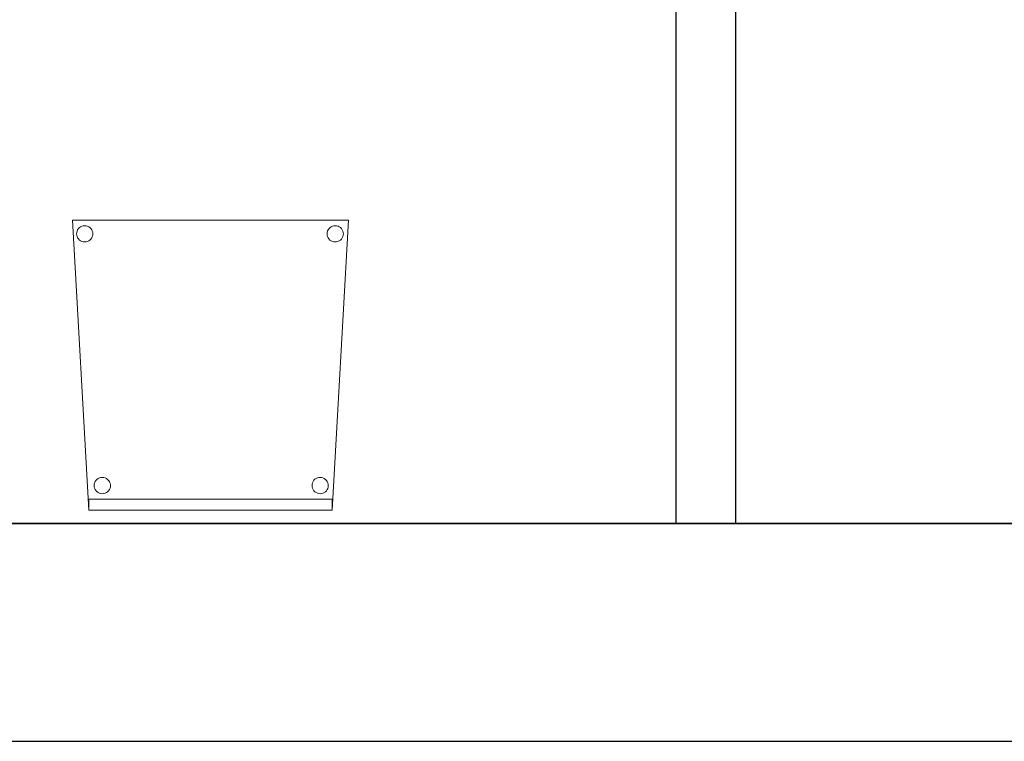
# Model space of a CAD drawing. Header units: metres. Extents: x 391.1 to 427.5, y 12.8 to 28.9.
# Tile 186 of 196: x 420 to 421.8, y 12.8 to 14.2. Entities that reach past the tile are written whole.
import ezdxf

# ---------------------------------------------------------------- set-up
doc = ezdxf.new("R2010")
doc.units = ezdxf.units.M
doc.layers.add('01_SUELOS', color=7, linetype='Continuous', lineweight=25, true_color=0x007f00)
for name, color, linetype, lineweight in [('02_MOBILIARIO', 7, 'Continuous', 18), ('A-DETL-____-MBND', 7, 'Continuous', 18), ('A-WALL-____-MCUT', 7, 'Continuous', 25), ('A-WALL-____-OTLN', 7, 'Continuous', 25)]:
    doc.layers.add(name, color=color, linetype=linetype, lineweight=lineweight)

# ---------------------------------------------------------------- blocks, each defined once
blk = doc.blocks.new('Family - Evans PA-152307-03_PCI_P0A')
at = {"layer": 'A-WALL-____-MCUT', "color": 253, "true_color": 0xaaaaaa}
for p, q in [((1.209, 0.11), (0, 0.11)), ((0, 0.11), (0, 0)), ((1.209, 0), (1.209, 0.11)), ((0, 0), (1.209, 0))]:
    blk.add_line(p, q, dxfattribs=at)
at = {"layer": 'A-WALL-____-OTLN', "color": 253, "true_color": 0xaaaaaa}
for p, q in [((1.209, 0.11), (0, 0.11)), ((0, 0.11), (0, 0)), ((1.209, 0), (1.209, 0.11)), ((0, 0), (1.209, 0))]:
    blk.add_line(p, q, dxfattribs=at)
at = {"layer": 'A-WALL-____-OTLN', "color": 253, "lineweight": 18, "true_color": 0xaaaaaa}
blk.add_line((0, 0), (1.209, 0), dxfattribs=at)
blk = doc.blocks.new('Family - Cadira confident_PA-152461-03_PCI_P0A')
at = {"layer": 'A-DETL-____-MBND', "color": 253, "true_color": 0xaaaaaa}
for p, q in [((0.03, 0), (0, 0.5326)), ((0, 0.5326), (0.5065, 0.5326)), ((0.5065, 0.5326), (0, 0.5326)), ((0, 0.5326), (0.03, 0)), ((0.5065, 0.5326), (0.4765, 0)), ((0.4765, 0), (0.5065, 0.5326)), ((0.0074, 0.5076), (0.0076, 0.5102)), ((0.0076, 0.5102), (0.0074, 0.5076)), ((0.0076, 0.505), (0.0074, 0.5076)), ((0.0074, 0.5076), (0.0076, 0.505)), ((0.0076, 0.5102), (0.0083, 0.5127)), ((0.0083, 0.5127), (0.0076, 0.5102)), ((0.0083, 0.5127), (0.0094, 0.515)), ((0.0094, 0.515), (0.0083, 0.5127)), ((0.0094, 0.515), (0.0109, 0.5172)), ((0.0109, 0.5172), (0.0094, 0.515)), ((0.0109, 0.5172), (0.0127, 0.519)), ((0.0127, 0.519), (0.0109, 0.5172)), ((0.0127, 0.519), (0.0149, 0.5205)), ((0.0149, 0.5205), (0.0127, 0.519)), ((0.0149, 0.5205), (0.0172, 0.5216)), ((0.0172, 0.5216), (0.0149, 0.5205)), ((0.0172, 0.5216), (0.0198, 0.5222)), ((0.0198, 0.5222), (0.0172, 0.5216)), ((0.0198, 0.5222), (0.0224, 0.5224)), ((0.0224, 0.5224), (0.0198, 0.5222)), ((0.0224, 0.5224), (0.0249, 0.5222)), ((0.0249, 0.5222), (0.0224, 0.5224)), ((0.0249, 0.5222), (0.0275, 0.5215)), ((0.0275, 0.5215), (0.0249, 0.5222)), ((0.0275, 0.5215), (0.0298, 0.5204)), ((0.0298, 0.5204), (0.0275, 0.5215)), ((0.0298, 0.5204), (0.0319, 0.5189)), ((0.0319, 0.5189), (0.0298, 0.5204)), ((0.0319, 0.5189), (0.0338, 0.5171)), ((0.0338, 0.5171), (0.0319, 0.5189)), ((0.0338, 0.5171), (0.0353, 0.5149)), ((0.0353, 0.5149), (0.0338, 0.5171)), ((0.0353, 0.5149), (0.0363, 0.5126)), ((0.0363, 0.5126), (0.0353, 0.5149)), ((0.0363, 0.5126), (0.037, 0.51)), ((0.037, 0.51), (0.0363, 0.5126)), ((0.037, 0.51), (0.0372, 0.5074)), ((0.0372, 0.5074), (0.037, 0.51)), ((0.0372, 0.5074), (0.037, 0.5049)), ((0.037, 0.5049), (0.0372, 0.5074)), ((0.4674, 0.5076), (0.4676, 0.5102)), ((0.4676, 0.5102), (0.4674, 0.5076)), ((0.4676, 0.505), (0.4674, 0.5076)), ((0.4674, 0.5076), (0.4676, 0.505)), ((0.4676, 0.5102), (0.4683, 0.5127)), ((0.4683, 0.5127), (0.4676, 0.5102)), ((0.4683, 0.5127), (0.4694, 0.515)), ((0.4694, 0.515), (0.4683, 0.5127)), ((0.4694, 0.515), (0.4709, 0.5172)), ((0.4709, 0.5172), (0.4694, 0.515)), ((0.4709, 0.5172), (0.4727, 0.519)), ((0.4727, 0.519), (0.4709, 0.5172)), ((0.4727, 0.519), (0.4749, 0.5205)), ((0.4749, 0.5205), (0.4727, 0.519)), ((0.4749, 0.5205), (0.4772, 0.5216)), ((0.4772, 0.5216), (0.4749, 0.5205)), ((0.4772, 0.5216), (0.4798, 0.5222)), ((0.4798, 0.5222), (0.4772, 0.5216)), ((0.4798, 0.5222), (0.4824, 0.5224)), ((0.4824, 0.5224), (0.4798, 0.5222)), ((0.4824, 0.5224), (0.4849, 0.5222)), ((0.4849, 0.5222), (0.4824, 0.5224)), ((0.4849, 0.5222), (0.4875, 0.5215)), ((0.4875, 0.5215), (0.4849, 0.5222)), ((0.4875, 0.5215), (0.4898, 0.5204)), ((0.4898, 0.5204), (0.4875, 0.5215)), ((0.4898, 0.5204), (0.4919, 0.5189)), ((0.4919, 0.5189), (0.4898, 0.5204)), ((0.4919, 0.5189), (0.4938, 0.5171)), ((0.4938, 0.5171), (0.4919, 0.5189)), ((0.4938, 0.5171), (0.4953, 0.5149)), ((0.4953, 0.5149), (0.4938, 0.5171)), ((0.4953, 0.5149), (0.4963, 0.5126)), ((0.4963, 0.5126), (0.4953, 0.5149)), ((0.4963, 0.5126), (0.497, 0.51)), ((0.497, 0.51), (0.4963, 0.5126)), ((0.497, 0.51), (0.4972, 0.5074)), ((0.4972, 0.5074), (0.497, 0.51)), ((0.4972, 0.5074), (0.497, 0.5049)), ((0.497, 0.5049), (0.4972, 0.5074)), ((0.0082, 0.5025), (0.0076, 0.505)), ((0.0076, 0.505), (0.0082, 0.5025)), ((0.0093, 0.5001), (0.0082, 0.5025)), ((0.0082, 0.5025), (0.0093, 0.5001)), ((0.0108, 0.498), (0.0093, 0.5001)), ((0.0093, 0.5001), (0.0108, 0.498)), ((0.0126, 0.4961), (0.0108, 0.498)), ((0.0108, 0.498), (0.0126, 0.4961)), ((0.0148, 0.4946), (0.0126, 0.4961)), ((0.0126, 0.4961), (0.0148, 0.4946)), ((0.0171, 0.4935), (0.0148, 0.4946)), ((0.0148, 0.4946), (0.0171, 0.4935)), ((0.0196, 0.4928), (0.0171, 0.4935)), ((0.0171, 0.4935), (0.0196, 0.4928)), ((0.0222, 0.4926), (0.0196, 0.4928)), ((0.0196, 0.4928), (0.0222, 0.4926)), ((0.0248, 0.4928), (0.0222, 0.4926)), ((0.0222, 0.4926), (0.0248, 0.4928)), ((0.0273, 0.4935), (0.0248, 0.4928)), ((0.0248, 0.4928), (0.0273, 0.4935)), ((0.0297, 0.4945), (0.0273, 0.4935)), ((0.0273, 0.4935), (0.0297, 0.4945)), ((0.0318, 0.496), (0.0297, 0.4945)), ((0.0297, 0.4945), (0.0318, 0.496)), ((0.0337, 0.4979), (0.0318, 0.496)), ((0.0318, 0.496), (0.0337, 0.4979)), ((0.0352, 0.5), (0.0337, 0.4979)), ((0.0337, 0.4979), (0.0352, 0.5)), ((0.0363, 0.5023), (0.0352, 0.5)), ((0.0352, 0.5), (0.0363, 0.5023)), ((0.037, 0.5049), (0.0363, 0.5023)), ((0.0363, 0.5023), (0.037, 0.5049)), ((0.4682, 0.5025), (0.4676, 0.505)), ((0.4676, 0.505), (0.4682, 0.5025)), ((0.4693, 0.5001), (0.4682, 0.5025)), ((0.4682, 0.5025), (0.4693, 0.5001)), ((0.4708, 0.498), (0.4693, 0.5001)), ((0.4693, 0.5001), (0.4708, 0.498)), ((0.4726, 0.4961), (0.4708, 0.498)), ((0.4708, 0.498), (0.4726, 0.4961)), ((0.4748, 0.4946), (0.4726, 0.4961)), ((0.4726, 0.4961), (0.4748, 0.4946)), ((0.4771, 0.4935), (0.4748, 0.4946)), ((0.4748, 0.4946), (0.4771, 0.4935)), ((0.4796, 0.4928), (0.4771, 0.4935)), ((0.4771, 0.4935), (0.4796, 0.4928)), ((0.4822, 0.4926), (0.4796, 0.4928)), ((0.4796, 0.4928), (0.4822, 0.4926)), ((0.4848, 0.4928), (0.4822, 0.4926)), ((0.4822, 0.4926), (0.4848, 0.4928)), ((0.4873, 0.4935), (0.4848, 0.4928)), ((0.4848, 0.4928), (0.4873, 0.4935)), ((0.4897, 0.4945), (0.4873, 0.4935)), ((0.4873, 0.4935), (0.4897, 0.4945)), ((0.4918, 0.496), (0.4897, 0.4945)), ((0.4897, 0.4945), (0.4918, 0.496)), ((0.4937, 0.4979), (0.4918, 0.496)), ((0.4918, 0.496), (0.4937, 0.4979)), ((0.4952, 0.5), (0.4937, 0.4979)), ((0.4937, 0.4979), (0.4952, 0.5)), ((0.4963, 0.5023), (0.4952, 0.5)), ((0.4952, 0.5), (0.4963, 0.5023)), ((0.497, 0.5049), (0.4963, 0.5023)), ((0.4963, 0.5023), (0.497, 0.5049)), ((0.0417, 0.0526), (0.0432, 0.0548)), ((0.0432, 0.0548), (0.0417, 0.0526)), ((0.0432, 0.0548), (0.0451, 0.0566)), ((0.0451, 0.0566), (0.0432, 0.0548)), ((0.0451, 0.0566), (0.0472, 0.0581)), ((0.0472, 0.0581), (0.0451, 0.0566)), ((0.0472, 0.0581), (0.0496, 0.0592)), ((0.0496, 0.0592), (0.0472, 0.0581)), ((0.0496, 0.0592), (0.0521, 0.0598)), ((0.0521, 0.0598), (0.0496, 0.0592)), ((0.0521, 0.0598), (0.0547, 0.06)), ((0.0547, 0.06), (0.0521, 0.0598)), ((0.0547, 0.06), (0.0573, 0.0598)), ((0.0573, 0.0598), (0.0547, 0.06)), ((0.0573, 0.0598), (0.0598, 0.0591)), ((0.0598, 0.0591), (0.0573, 0.0598)), ((0.0598, 0.0591), (0.0622, 0.058)), ((0.0622, 0.058), (0.0598, 0.0591)), ((0.0622, 0.058), (0.0643, 0.0565)), ((0.0643, 0.0565), (0.0622, 0.058)), ((0.0643, 0.0565), (0.0661, 0.0547)), ((0.0661, 0.0547), (0.0643, 0.0565)), ((0.0661, 0.0547), (0.0676, 0.0525)), ((0.0676, 0.0525), (0.0661, 0.0547)), ((0.4417, 0.0526), (0.4432, 0.0548)), ((0.4432, 0.0548), (0.4417, 0.0526)), ((0.4432, 0.0548), (0.4451, 0.0566)), ((0.4451, 0.0566), (0.4432, 0.0548)), ((0.4451, 0.0566), (0.4472, 0.0581)), ((0.4472, 0.0581), (0.4451, 0.0566)), ((0.4472, 0.0581), (0.4496, 0.0592)), ((0.4496, 0.0592), (0.4472, 0.0581)), ((0.4496, 0.0592), (0.4521, 0.0598)), ((0.4521, 0.0598), (0.4496, 0.0592)), ((0.4521, 0.0598), (0.4547, 0.06)), ((0.4547, 0.06), (0.4521, 0.0598)), ((0.4547, 0.06), (0.4573, 0.0598)), ((0.4573, 0.0598), (0.4547, 0.06)), ((0.4573, 0.0598), (0.4598, 0.0591)), ((0.4598, 0.0591), (0.4573, 0.0598)), ((0.4598, 0.0591), (0.4622, 0.058)), ((0.4622, 0.058), (0.4598, 0.0591)), ((0.4622, 0.058), (0.4643, 0.0565)), ((0.4643, 0.0565), (0.4622, 0.058)), ((0.4643, 0.0565), (0.4661, 0.0547)), ((0.4661, 0.0547), (0.4643, 0.0565)), ((0.4661, 0.0547), (0.4676, 0.0525)), ((0.4676, 0.0525), (0.4661, 0.0547)), ((0.0397, 0.0452), (0.04, 0.0478)), ((0.04, 0.0478), (0.0397, 0.0452)), ((0.0399, 0.0426), (0.0397, 0.0452)), ((0.0397, 0.0452), (0.0399, 0.0426)), ((0.0406, 0.0401), (0.0399, 0.0426)), ((0.0399, 0.0426), (0.0406, 0.0401)), ((0.04, 0.0478), (0.0406, 0.0503)), ((0.0406, 0.0503), (0.04, 0.0478)), ((0.0406, 0.0503), (0.0417, 0.0526)), ((0.0417, 0.0526), (0.0406, 0.0503)), ((0.0417, 0.0377), (0.0406, 0.0401)), ((0.0406, 0.0401), (0.0417, 0.0377)), ((0.0432, 0.0356), (0.0417, 0.0377)), ((0.0417, 0.0377), (0.0432, 0.0356)), ((0.0676, 0.0376), (0.0661, 0.0355)), ((0.0661, 0.0355), (0.0676, 0.0376)), ((0.0676, 0.0525), (0.0687, 0.0502)), ((0.0687, 0.0502), (0.0676, 0.0525)), ((0.0687, 0.0399), (0.0676, 0.0376)), ((0.0676, 0.0376), (0.0687, 0.0399)), ((0.0687, 0.0502), (0.0694, 0.0476)), ((0.0694, 0.0476), (0.0687, 0.0502)), ((0.0694, 0.0424), (0.0687, 0.0399)), ((0.0687, 0.0399), (0.0694, 0.0424)), ((0.0694, 0.0476), (0.0696, 0.045)), ((0.0696, 0.045), (0.0694, 0.0476)), ((0.0696, 0.045), (0.0694, 0.0424)), ((0.0694, 0.0424), (0.0696, 0.045)), ((0.4397, 0.0452), (0.44, 0.0478)), ((0.44, 0.0478), (0.4397, 0.0452)), ((0.4399, 0.0426), (0.4397, 0.0452)), ((0.4397, 0.0452), (0.4399, 0.0426)), ((0.4406, 0.0401), (0.4399, 0.0426)), ((0.4399, 0.0426), (0.4406, 0.0401)), ((0.44, 0.0478), (0.4406, 0.0503)), ((0.4406, 0.0503), (0.44, 0.0478)), ((0.4406, 0.0503), (0.4417, 0.0526)), ((0.4417, 0.0526), (0.4406, 0.0503)), ((0.4417, 0.0377), (0.4406, 0.0401)), ((0.4406, 0.0401), (0.4417, 0.0377)), ((0.4432, 0.0356), (0.4417, 0.0377)), ((0.4417, 0.0377), (0.4432, 0.0356)), ((0.4676, 0.0376), (0.4661, 0.0355)), ((0.4661, 0.0355), (0.4676, 0.0376)), ((0.4676, 0.0525), (0.4687, 0.0502)), ((0.4687, 0.0502), (0.4676, 0.0525)), ((0.4687, 0.0399), (0.4676, 0.0376)), ((0.4676, 0.0376), (0.4687, 0.0399)), ((0.4687, 0.0502), (0.4694, 0.0476)), ((0.4694, 0.0476), (0.4687, 0.0502)), ((0.4694, 0.0424), (0.4687, 0.0399)), ((0.4687, 0.0399), (0.4694, 0.0424)), ((0.4694, 0.0476), (0.4696, 0.045)), ((0.4696, 0.045), (0.4694, 0.0476)), ((0.4696, 0.045), (0.4694, 0.0424)), ((0.4694, 0.0424), (0.4696, 0.045)), ((0.03, 0), (0.03, 0.02)), ((0.03, 0.02), (0.4765, 0.02)), ((0.4765, 0.02), (0.03, 0.02)), ((0.03, 0.02), (0.03, 0)), ((0.045, 0.0337), (0.0432, 0.0356)), ((0.0432, 0.0356), (0.045, 0.0337)), ((0.0471, 0.0322), (0.045, 0.0337)), ((0.045, 0.0337), (0.0471, 0.0322)), ((0.0495, 0.0311), (0.0471, 0.0322)), ((0.0471, 0.0322), (0.0495, 0.0311)), ((0.052, 0.0304), (0.0495, 0.0311)), ((0.0495, 0.0311), (0.052, 0.0304)), ((0.0546, 0.0302), (0.052, 0.0304)), ((0.052, 0.0304), (0.0546, 0.0302)), ((0.0572, 0.0304), (0.0546, 0.0302)), ((0.0546, 0.0302), (0.0572, 0.0304)), ((0.0597, 0.031), (0.0572, 0.0304)), ((0.0572, 0.0304), (0.0597, 0.031)), ((0.0621, 0.0321), (0.0597, 0.031)), ((0.0597, 0.031), (0.0621, 0.0321)), ((0.0642, 0.0336), (0.0621, 0.0321)), ((0.0621, 0.0321), (0.0642, 0.0336)), ((0.0661, 0.0355), (0.0642, 0.0336)), ((0.0642, 0.0336), (0.0661, 0.0355)), ((0.445, 0.0337), (0.4432, 0.0356)), ((0.4432, 0.0356), (0.445, 0.0337)), ((0.4471, 0.0322), (0.445, 0.0337)), ((0.445, 0.0337), (0.4471, 0.0322)), ((0.4495, 0.0311), (0.4471, 0.0322)), ((0.4471, 0.0322), (0.4495, 0.0311)), ((0.452, 0.0304), (0.4495, 0.0311)), ((0.4495, 0.0311), (0.452, 0.0304)), ((0.4546, 0.0302), (0.452, 0.0304)), ((0.452, 0.0304), (0.4546, 0.0302)), ((0.4572, 0.0304), (0.4546, 0.0302)), ((0.4546, 0.0302), (0.4572, 0.0304)), ((0.4597, 0.031), (0.4572, 0.0304)), ((0.4572, 0.0304), (0.4597, 0.031)), ((0.4621, 0.0321), (0.4597, 0.031)), ((0.4597, 0.031), (0.4621, 0.0321)), ((0.4642, 0.0336), (0.4621, 0.0321)), ((0.4621, 0.0321), (0.4642, 0.0336)), ((0.4661, 0.0355), (0.4642, 0.0336)), ((0.4642, 0.0336), (0.4661, 0.0355)), ((0.4765, 0.02), (0.4765, 0)), ((0.4765, 0), (0.4765, 0.02)), ((0.4765, 0), (0.03, 0)), ((0.03, 0), (0.4765, 0)), ((0.03, 0), (0.4765, 0)), ((0.4765, 0), (0.03, 0))]:
    blk.add_line(p, q, dxfattribs=at)
blk = doc.blocks.new('Family - Mur PA-152469-03_PCI_P0A')
at = {"layer": 'A-WALL-____-MCUT', "color": 253, "true_color": 0xaaaaaa}
for p, q in [((26.0531, 0.4), (0.0791, 0.4)), ((0, 0), (25.9702, 0))]:
    blk.add_line(p, q, dxfattribs=at)
at = {"layer": 'A-WALL-____-OTLN', "color": 253, "true_color": 0xaaaaaa}
for p, q in [((26.0531, 0.4), (0.0791, 0.4)), ((0, 0), (25.9702, 0))]:
    blk.add_line(p, q, dxfattribs=at)
at = {"layer": 'A-WALL-____-OTLN', "color": 253, "lineweight": 18, "true_color": 0xaaaaaa}
blk.add_line((0, 0), (25.9702, 0), dxfattribs=at)
blk = doc.blocks.new('Family - LONDR55-XX_ZZ-ARQ-CAA-M3D-Londres55-152611-03_PCI_P0A')
at = {"layer": '01_SUELOS', "color": 9, "true_color": 0xaad4aa}
for p, q in [((0, 0), (24.5639, 0)), ((24.5639, 0), (0, 0))]:
    blk.add_line(p, q, dxfattribs=at)
blk = doc.blocks.new('LONDR55-XX_ZZ-ARQ-CAA-M3D-Londres55_ifc-1-03_PCI_P0A')
at = {"layer": '01_SUELOS', "color": 253, "lineweight": 18, "true_color": 0xaaaaaa}
blk.add_blockref('Family - LONDR55-XX_ZZ-ARQ-CAA-M3D-Londres55-152611-03_PCI_P0A', (399.1772, 13.2406), dxfattribs=at)
at = {"layer": '02_MOBILIARIO', "color": 253, "lineweight": 18, "true_color": 0xaaaaaa}
blk.add_blockref('Family - Cadira confident_PA-152461-03_PCI_P0A', (420.1392, 13.2652), dxfattribs=at)
at = {"layer": 'A-WALL-____-OTLN', "color": 253, "lineweight": 18, "true_color": 0xaaaaaa, "rotation": 90}
blk.add_blockref('Family - Evans PA-152307-03_PCI_P0A', (421.3569, 13.2406), dxfattribs=at)
at = {"layer": 'A-WALL-____-OTLN', "color": 253, "lineweight": 18, "true_color": 0xaaaaaa}
blk.add_blockref('Family - Mur PA-152469-03_PCI_P0A', (397.6873, 12.8406), dxfattribs=at)

msp = doc.modelspace()

# ---------------------------------------------------------------- block references
at = {"lineweight": 5}
msp.add_blockref('LONDR55-XX_ZZ-ARQ-CAA-M3D-Londres55_ifc-1-03_PCI_P0A', (0, 0), dxfattribs=at)

doc.saveas('drawing.dxf')
